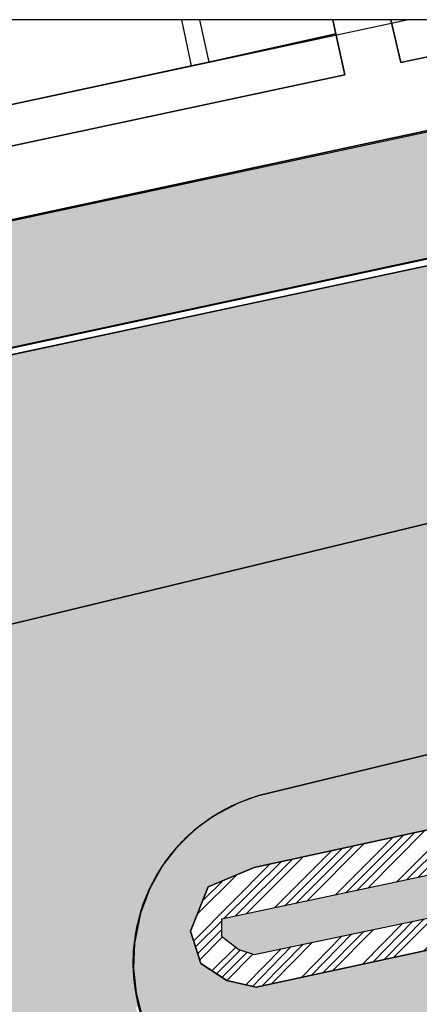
# Model space of a CAD drawing. Header units: millimetres. Extents: x 234268570 to 234468570, y 557551952 to 557751952.
# Tile 34 of 36: x 234382120 to 234393341, y 557724312 to 557751952. Entities that reach past the tile are written whole.
import ezdxf

# ---------------------------------------------------------------- set-up
doc = ezdxf.new("R2010")
doc.units = ezdxf.units.MM
doc.header["$LTSCALE"] = 500
for name, color, linetype in [('BEGROEIDTERREINDEEL', 8, 'CONTINUOUS'), ('BL$1----_ARCERING', 8, 'CONTINUOUS'), ('PERCEEL', 8, 'CONTINUOUS'), ('WATERDEEL', 8, 'CONTINUOUS'), ('WEGDEEL', 8, 'CONTINUOUS')]:
    doc.layers.add(name, color=color, linetype=linetype)
doc.layers.add('N-WE-VW-MARKERING_PARKEERVAK-G', color=7, linetype='CONTINUOUS', lineweight=35)
pattern_1 = [(45, (0, 0), (0, 431.0522938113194), [914.4000000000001, -304.8]), (135, (215.526, 215.526), (4.263256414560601e-14, 431.0522938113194), [914.4000000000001, -304.8])]
pattern_2 = [(49.99999999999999, (0, 0), (546.554006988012, -47.81725661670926), [57.15000000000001, -628.6500000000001]), (355, (0, 0), (-105.730264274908, 573.1705357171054), [45.72, -502.92175251]), (100.4514447, (45.546021, -3.9847605), (440.8237412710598, 525.3532557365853), [48.5700264, -534.2707337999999]), (46.18420000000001, (0, 152.4), (813.2371226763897, -126.1269837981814), [85.725, -942.9749999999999]), (96.63555760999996, (67.7697, 141.8895), (712.212402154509, 742.2783737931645), [72.85506942, -801.4068244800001]), (351.1841511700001, (0, 152.4), (712.2124021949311, 742.278373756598), [68.57990121, -754.37919576]), (21, (76.19999999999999, 114.3), (454.8431738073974, -306.7955945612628), [57.15000000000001, -628.6500000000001]), (326.0000000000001, (76.19999999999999, 114.3), (185.4060850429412, 552.5638983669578), [45.72, -502.92]), (71.45144499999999, (114.1035978, 88.7337003), (640.2492578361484, 245.7683066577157), [48.5700264, -534.2698128]), (37.50000000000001, (0, 0), (9.26580975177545, 253.6651166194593), [0, -496.824, 0, -510.54, 0, -504.825]), (7.499999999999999, (0, 0), (200.4589875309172, 300.5417244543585), [0, -291.0839999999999, 0, -485.394, 0, -192.405]), (327.5, (-169.926, 0), (406.7717855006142, -17.18623197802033), [0, -190.5, 0, -594.36, 0, -788.67]), (317.5, (-246.126, 0), (444.3875441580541, 76.27947309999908), [0, -247.65, 0, -394.716, 0, -560.0699999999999])]

msp = doc.modelspace()

# ---------------------------------------------------------------- hatches: boundary and pattern name
at = {"layer": 'BL$1----_ARCERING', "linetype": 'Continuous'}
h = msp.add_hatch(dxfattribs=at)
h.set_pattern_fill('AR-HBONE', color=8, scale=3)
h.set_pattern_definition(pattern_1)
h.paths.add_polyline_path([(234268574.7673723, 557708334.1202924), (234268570.1165402, 557702171.0783), (234334245.7414039, 557717489.7762728), (234335072.1165402, 557717757), (234335729.1165402, 557718017), (234335974.1165402, 557718126), (234336839.1165402, 557718565), (234338339.1165402, 557719561), (234339429.1165402, 557720524), (234340436.1165402, 557721668), (234341491.1165402, 557723294), (234342222.1165402, 557724939.5), (234342639.6165402, 557726405), (234342871.1165402, 557727981), (234342871.1165402, 557729454.2602739), (234342748.355876, 557730857.4210863), (234342673.1165402, 557731964), (234342876.1165402, 557732866), (234343303.1165402, 557733645), (234343993.1165402, 557734327), (234344654.1165402, 557734698), (234345127.1165402, 557734854), (234410462.1165402, 557748856), (234411014.1165402, 557748892), (234411852.1165402, 557748753), (234412248.1165402, 557748598), (234412690.1165402, 557748342), (234413128.1165402, 557747970.5), (234413489.1165402, 557747524), (234413736.1165402, 557747077), (234413816.1165402, 557746880), (234412412.8219852, 557751952), (234408317.6508442, 557751952), (234344226.1165402, 557738245), (234343598.1165402, 557738204), (234342902.6165402, 557738290), (234342460.1165402, 557738427), (234341810.6165402, 557738787.5), (234341562.1165402, 557738990), (234341360.1165402, 557739191.5), (234341152.1165402, 557739446), (234340958.1165402, 557739768), (234340729.1165401, 557740336.2), (234340640.1165402, 557740582), (234337891.7142602, 557751952), (234332755.9567972, 557751952), (234337494.1165402, 557732302), (234337612.6165402, 557730603.5), (234337375.1165402, 557728917), (234336663.6165402, 557727071.5), (234335738.6165402, 557725696.5), (234335076.1165402, 557724991), (234334444.1165402, 557724453), (234333639.1165402, 557723908), (234333009.1165402, 557723571), (234331931.869811, 557723146.2510903)])
h = msp.add_hatch(dxfattribs=at)
h.set_pattern_fill('AR-CONC', color=104, scale=3)
h.set_pattern_definition(pattern_2)
h.paths.add_polyline_path([(234343623.0430922, 557720648.8376503), (234344271.0225878, 557716266.6902119), (234345844.6631214, 557715315.5266587), (234351155.952255, 557716678.1057487), (234353502.1165402, 557717280), (234374753.1165402, 557722482), (234375736.1165402, 557723680), (234375945.1165402, 557725875), (234375133.1165402, 557729545), (234374591.1165402, 557730282), (234373640.1165402, 557734023), (234372889.1165402, 557735484), (234371675.1165402, 557736568), (234370141.1165402, 557736985), (234360823.1165402, 557735063), (234352189.1165402, 557732796), (234350651.1165402, 557732024), (234349293.1165402, 557730764), (234348243.1165402, 557728874)], flags=16)
h.paths.add_polyline_path([(234326981.7211699, 557701551.4147418), (234325532.9491147, 557707683.8462472), (234325298.9963053, 557709503.9634444), (234325408.3363287, 557710753.7256302), (234325733.0341573, 557711965.514424), (234326263.2240126, 557713102.5102377), (234326982.7963428, 557714130.1660268), (234327869.8873084, 557715017.2569926), (234328897.543098, 557715736.8293232), (234330034.5389117, 557716267.0191784), (234331544.1152447, 557716671.5089377), (234334561.5996918, 557717376.6364586), (234336005.3834885, 557717902.1307853), (234336487.3272556, 557718126.8648547), (234337817.9255989, 557718895.0861664), (234338253.5228997, 557719200.09468), (234339430.5062289, 557720187.7009575), (234339806.5216576, 557720563.7163862), (234340794.1279332, 557721740.6997131), (234342092.0918311, 557723988.8391306), (234342617.5861541, 557725432.6229174), (234342755.2173538, 557725946.2695472), (234343022.0178138, 557727459.3701456), (234343068.3642851, 557727989.1127369), (234343093.2784747, 557728757.3340434), (234342955.297588, 557730560.9059606), (234342847.4277805, 557731563.7751894), (234342912.4555253, 557732307.0457134), (234343211.1762573, 557733127.7741791), (234343639.1271985, 557733738.9514629), (234344308.1911733, 557734300.3627974), (234345173.9627873, 557734671.0036821), (234396117.6344163, 557745596.0749514), (234396538.1165402, 557743490), (234410667.1165402, 557746484), (234410921.1165402, 557746491.5), (234411217.1165402, 557746401), (234411467.1165402, 557746209), (234411568.1165402, 557746072), (234412620.1165402, 557742415), (234376688.1165402, 557733727), (234380288.6997171, 557719028.9154662), (234380356.4073702, 557718678.5851066), (234380640.0147807, 557717524.028073), (234326567.7874909, 557704555.5696594), (234327499.9488396, 557700498.6415536), (234327509.0758427, 557700464.5791143), (234327298.6524124, 557700765.0949168), (234327059.5833796, 557701277.7801123)])
h.paths.add_polyline_path([(234414335.1165402, 557736353), (234388831.1165402, 557730172), (234388270.1165402, 557729972), (234387546.1165402, 557729587), (234387009.1165402, 557729187), (234386507.6165402, 557728688), (234386144.1165402, 557728215), (234385776.1165402, 557727567.5), (234385510.6165402, 557726872), (234385340.1165402, 557726033), (234385312.1165402, 557725326), (234385386.1165402, 557724622), (234385481.7953281, 557724258.9893478), (234386801.7198914, 557719014.3019394), (234412226.6237051, 557725098.6803458), (234413392.7572803, 557720236.568402), (234418258.9223955, 557721402.9528952), (234428201.4515862, 557679922.6443067), (234429539.1165402, 557680241), (234429812.1165402, 557680528), (234429999.1165402, 557680876), (234430087.1165402, 557681262), (234430070.1165402, 557681657)])
h.paths.add_polyline_path([(234387415.1165402, 557727611), (234386916.1165402, 557726364), (234387203.1165402, 557725457), (234387938.1165402, 557724977), (234388764.1165402, 557724791), (234399252.1165402, 557727056), (234409932.1165402, 557729573), (234410700.1165402, 557730323), (234410843.1165402, 557731330), (234410577.1165402, 557732435), (234409593.1165402, 557733009), (234400778.1165402, 557730768), (234388703.1165402, 557728151)], flags=16)
h.paths.add_polyline_path([(234426361.0700521, 557684188.2836871), (234427240.4094128, 557680493.4810823), (234425799.8219632, 557680149.8744065), (234426310.7625204, 557678007.731643), (234421966.3022791, 557676965.9048389), (234422104.9046233, 557677016.3519666), (234422173.3450587, 557677055.8660704), (234422286.3347243, 557677150.6756572), (234422368.8543559, 557677258.2173347), (234422431.1895075, 557677391.8954986), (234422451.6435125, 557677468.2308847), (234422464.7259214, 557677597.9844286), (234422454.8509609, 557677710.8557444), (234421514.0279251, 557681639.2813383), (234421490.5935425, 557681837.4965754), (234421535.5092697, 557682092.2263227), (234421583.2743966, 557682223.4599302), (234421718.8882234, 557682417.1365465), (234421877.7176006, 557682550.4102184), (234422092.0009287, 557682650.3321753), (234422150.6019077, 557682666.0342603), (234425862.6464097, 557683556.2040973), (234426001.248754, 557683606.651225), (234426069.689189, 557683646.1653285), (234426163.4568637, 557683724.8457497), (234426265.1984866, 557683848.5165933), (234426327.5336382, 557683982.1947575), (234426347.987643, 557684058.5301423), (234426353.9551384, 557684092.3734905)])
h.paths.add_polyline_path([(234323750.0781502, 557619072.341565), (234333649.7149445, 557621467.8216858), (234338826.0230149, 557626644.1297562), (234322853.1377419, 557622779.0658209)], flags=17)
h.paths.add_polyline_path([(234321472.4951051, 557609290.6018465), (234332085.4097595, 557619903.5165008), (234319707.0025151, 557616586.7322762)], flags=17)
h.paths.add_polyline_path([(234422311.8042215, 557670883.7319542), (234431180.1165402, 557672958), (234431686.1165402, 557672854), (234432157.1165402, 557672642), (234432571.1165402, 557672333), (234432912.6399318, 557671925.9882706), (234439199.7366312, 557649531.0369318), (234424357.1165402, 557645615), (234423410.381815, 557649517.478059), (234427257.3508692, 557650450.5458872), (234423116.1563169, 557667525.2521914), (234422334.0155351, 557667338.3511941), (234422288.0123904, 557667530.8645358), (234423068.4437445, 557667717.3570468)])
h.paths.add_polyline_path([(234427965.1165402, 557658170), (234427333.1165402, 557660827), (234429334.1165402, 557661281), (234429952.1165402, 557658619)], flags=16)
h.paths.add_polyline_path([(234308782.1165402, 557593987), (234308842.1165402, 557593526), (234309119.1165402, 557592845), (234309481.1165402, 557592334), (234310009.1165402, 557591863), (234310193.1165402, 557591745), (234313148.1165402, 557590316), (234314292.1165402, 557589911), (234314924.1165402, 557589878), (234316045.1165402, 557590029), (234388024.1165402, 557608339), (234409821.6165402, 557613997.5), (234417024.1165402, 557615849), (234419679.1165402, 557616728), (234422513.1165402, 557617974), (234426234.8563885, 557620122.7475033), (234428901.1165402, 557622209), (234431641.1165402, 557624111), (234434590.1165402, 557625719), (234438119.1165402, 557627236), (234441461.1165402, 557628232), (234434878.2640572, 557631301.6345254), (234411375.7178451, 557625656.6982669), (234407553.1165402, 557641572), (234409692.311048, 557642084.0093005), (234408753.1165402, 557646008), (234405296.7490455, 557645247.1803312), (234407270.1165402, 557637117), (234407565.1165402, 557637160), (234408000.1165402, 557637066), (234408138.1165402, 557637009), (234408554.1165402, 557636587), (234408696.1165402, 557636012), (234408524.1165402, 557635445), (234408090.3805275, 557635046.1574423), (234407805.1165402, 557634945), (234408009.1165402, 557634120), (234399319.1165402, 557632015), (234406315.1165402, 557622068), (234405965.7501667, 557621816.1839776), (234405738.1165402, 557622132), (234400880.1165402, 557619037), (234394606.1165402, 557615684), (234386448.1165402, 557612280), (234380528.1165402, 557610445), (234373125.1165402, 557608852), (234361855.6165402, 557607800.5), (234351936.1165402, 557608221), (234349210.9784814, 557608525.1270081), (234348556.1165402, 557603953), (234341664.1165402, 557604438.5), (234335410.1165402, 557605315), (234329550.1165402, 557606531), (234325988.1165402, 557607469), (234324675.1068088, 557608570.7459813), (234318522.1165402, 557602408), (234310138.326861, 557606647.1962777), (234309225.1165402, 557595937), (234308981.6165402, 557594708)])
h.paths.add_polyline_path([(234326890.6112169, 557598357.0018084), (234326710.6112169, 557598188.0018084), (234326408.6112169, 557597934.0018084), (234326153.6112169, 557597719.0018084), (234325184.6112169, 557597901.0018084), (234325938.6112169, 557598536.0018084)], flags=16)
h.paths.add_polyline_path([(234313357.9197357, 557623037.6879195), (234310854.0324091, 557622433.4985875), (234310334.1165402, 557626520), (234309527.1165402, 557630950.5), (234307553.0019855, 557639681.0010858), (234308820.2585121, 557639972.382107)])
h = msp.add_hatch(dxfattribs=at)
h.set_pattern_fill('AR-HBONE', color=8, scale=3)
h.set_pattern_definition(pattern_1)
h.paths.add_polyline_path([(234330449.1961583, 557660178.7694077), (234421372.5927849, 557682147.1855081), (234421423.4305852, 557682236.0089463), (234421488.0882585, 557682360.2151811), (234421512.7126459, 557682398.4005075), (234412706.9417605, 557719118.8240118), (234388537.3479052, 557713322.8149909), (234388420.750707, 557713309.0300599), (234388333.9266182, 557713316.6261834), (234388249.7406364, 557713339.1837492), (234388170.7507052, 557713376.017359), (234388099.3569041, 557713426.0078368), (234388037.7284837, 557713487.6362572), (234387987.7380065, 557713559.0300575), (234387950.9043957, 557713638.0199908), (234387934.5104113, 557713692.5381082), (234385384.9736754, 557724233.9779991), (234385467.6498598, 557724254.2887368), (234385400.1165402, 557724549), (234385343.1165402, 557724917), (234385327.1165402, 557725065), (234385322.1165402, 557725140), (234385317.1165402, 557725214), (234385313.1165402, 557725289), (234385311.1165402, 557725363), (234385309.1165402, 557725512), (234385312.1165402, 557725661), (234385316.1165402, 557725736), (234385326.1165402, 557725884), (234385340.1165402, 557726033), (234385359.1165402, 557726181), (234385396.1165402, 557726401), (234385443.1165402, 557726620), (234385480.1165402, 557726764), (234385521.1165402, 557726908), (234385591.1165402, 557727120), (234385643.1165402, 557727260), (234385700.1165402, 557727398), (234385760.1165402, 557727534), (234385859.1165402, 557727735), (234385966.1165402, 557727931), (234386123.1165402, 557728184), (234386341.1165402, 557728486), (234386532.1165402, 557728716), (234386843.1165402, 557729037), (234387124.1165402, 557729282), (234387484.1165402, 557729547), (234387867.1165402, 557729777), (234388134.1165402, 557729911), (234388338.1165402, 557730000), (234388547.1165402, 557730080), (234388831.1165402, 557730172), (234414335.1165402, 557736353), (234412620.1165402, 557742415), (234376688.1165402, 557733727), (234379375.3048831, 557722757.752444), (234379501.2530803, 557722788.6905795), (234382031.8786102, 557712486.5919466), (234382079.8553202, 557712291.280237), (234382094.2922538, 557712171.9980878), (234382086.6962762, 557712085.1756672), (234382064.1391436, 557712000.9913023), (234382027.3062426, 557711922.0028912), (234381977.3167233, 557711850.6104589), (234381915.6894898, 557711788.9832253), (234381844.2970587, 557711738.993707), (234381765.3086452, 557711702.1608047), (234381710.8772102, 557711685.7876594), (234330865.7874336, 557699492.8397441), (234330857.0119652, 557699529.5516229), (234329822.8560991, 557699282.3509241), (234329555.0432018, 557699305.7815166), (234329409.8584164, 557699318.4835393), (234329026.6792221, 557699386.0483698), (234328885.9058051, 557699423.7684932), (234328520.2804751, 557699556.8452302), (234328388.1957483, 557699618.4373499), (234328051.2336275, 557699812.982521), (234327939.2824302, 557699891.1210417), (234327627.1286685, 557700153.049148), (234327537.1086318, 557700243.0691847), (234327275.1805256, 557700555.2229463), (234327202.1599098, 557700659.5071932), (234326998.4160129, 557701012.4019743), (234326944.6135128, 557701127.7818083), (234326807.3621085, 557701503.4346877), (234325229.1165402, 557708216), (234325162.6165402, 557708635), (234325138.1165402, 557708852), (234325107.1165402, 557709333), (234325110.1165402, 557709860), (234325173.1165402, 557710565), (234325200.1165402, 557710743), (234325229.1165402, 557710906), (234325261.1165402, 557711068), (234325308.1165402, 557711273), (234325360.1165402, 557711476), (234325409.1165402, 557711649), (234325454.1165402, 557711793), (234325501.1165402, 557711935), (234325551.1165402, 557712076), (234325593.1165402, 557712189), (234325660.1165402, 557712356), (234325719.1165402, 557712494), (234325781.1165402, 557712631), (234325845.1165402, 557712766), (234325913.1165402, 557712902), (234325970.1165402, 557713011), (234326029.1165402, 557713119), (234326090.1165402, 557713226), (234326121.1165402, 557713279), (234326185.1165402, 557713385), (234326250.1165402, 557713489), (234326317.1165402, 557713593), (234326386.1165402, 557713695), (234326456.1165402, 557713796), (234326565.1165402, 557713945), (234326640.1165402, 557714043), (234326794.1165402, 557714235), (234326914.1165402, 557714375), (234327037.1165402, 557714513), (234327185.6165402, 557714669), (234327270.7175254, 557714758.3990148), (234327339.1165402, 557714821), (234327473.1165402, 557714948), (234327752.1165402, 557715191), (234327944.1165402, 557715345), (234328116.1165402, 557715474), (234328344.1165402, 557715633), (234328550.1165402, 557715766), (234328815.1165402, 557715923), (234329141.1165402, 557716097), (234329307.1165402, 557716178), (234329476.1165402, 557716254), (234329760.1165402, 557716372), (234329933.1165402, 557716437), (234330108.1165402, 557716497), (234330284.1165402, 557716553), (234330461.1165402, 557716605), (234330686.1165402, 557716664), (234330817.1165402, 557716694), (234330892.1165405, 557716710.0000001), (234330958.1165402, 557716724), (234311169.1165401, 557711972), (234311339.1165402, 557711984), (234311541.1686037, 557711993.6215268), (234311805.6165402, 557711997), (234312188.1165402, 557711987), (234312443.1165402, 557711970), (234312865.1165402, 557711923), (234313284.1165402, 557711852), (234313698.1165402, 557711758), (234313944.1165402, 557711691), (234314107.1165402, 557711642), (234314349.1165402, 557711562), (234314588.1165402, 557711473), (234314824.1165402, 557711377), (234315058.1165399, 557711273), (234315286.1165402, 557711161), (234315511.1165402, 557711042), (234315733.1165402, 557710915), (234315878.1165402, 557710826), (234316021.1165402, 557710735), (234316092.1165402, 557710688), (234316266.6165402, 557710566.5), (234316552.9358234, 557710366.0170795), (234316903.0735824, 557710092.5), (234317006.0688532, 557710006.0767062), (234317456.6139552, 557709592), (234317817.8875488, 557709211), (234318125.9036309, 557708843.9207276), (234318444.0901867, 557708413.7210025), (234319295.9212371, 557705986.2388653), (234319703.5459663, 557704004.1120595), (234319817.6243711, 557703911.9689571), (234319908.7323794, 557703799.5225157), (234319937.3090724, 557703750.0262315), (234319962.0713995, 557703696.9232497), (234319981.6190093, 557703643.2166333), (234320007.1420867, 557703526.990178)])
h.paths.add_polyline_path([(234337994.1573696, 557668177.7365767), (234413045.3888607, 557686292.7373011), (234413514.4746549, 557686418.4284608), (234413735.2803691, 557686545.9106994), (234413924.1753418, 557686734.805672), (234414051.6575799, 557686955.6113855), (234414120.7979389, 557687213.646718), (234414120.7979389, 557687468.6111937), (234412235.8320513, 557695353.7644571), (234412158.2210856, 557695566.9988331), (234411988.9539181, 557695808.7374009), (234411815.1236618, 557695954.5983047), (234411547.6647111, 557696079.3164617), (234411263.4019133, 557696120.5700605), (234411089.7537356, 557696105.3778136), (234411030.2075167, 557696093.0001986), (234335630.6119338, 557677958.7766767), (234335582.9006732, 557677945.9924829), (234335148.7864366, 557677787.9878225), (234334607.3296416, 557677475.3775961), (234334253.4364741, 557677178.4259697), (234333851.5525138, 557676699.4793162), (234333620.5651538, 557676299.3974727), (234333406.7271646, 557675711.8824261), (234333326.5060965, 557675256.9261409), (234333326.5060965, 557674631.7056867), (234333405.8408504, 557674181.7759391), (234334319.8923595, 557670394.6915957), (234334357.1172225, 557670255.7665154), (234334488.1562866, 557669895.7396457), (234334823.0011114, 557669315.7713966), (234335069.2739948, 557669022.2748032), (234335170.9742147, 557668920.5745833), (234335464.4708062, 557668674.3017017), (234336044.4390575, 557668339.4568757), (234336404.4659238, 557668208.4178128), (234337063.9814877, 557668092.1274247), (234337447.1140736, 557668092.1274247)], flags=16)
h.paths.add_polyline_path([(234334136.3452053, 557683757.2415477), (234409187.5766965, 557701872.2422721), (234409656.6624906, 557701997.9334319), (234409877.4682048, 557702125.4156704), (234410066.3631775, 557702314.3106431), (234410193.8454156, 557702535.1163565), (234410262.9857746, 557702793.151689), (234410262.9857746, 557703048.1161647), (234408378.0198871, 557710933.2694281), (234408300.4089213, 557711146.5038041), (234408131.1417539, 557711388.2423719), (234407957.3114976, 557711534.1032758), (234407689.8525468, 557711658.8214327), (234407405.589749, 557711700.0750315), (234407231.9415713, 557711684.8827846), (234407172.3953525, 557711672.5051696), (234331772.7997696, 557693538.2816477), (234331725.0885089, 557693525.4974539), (234331290.9742724, 557693367.4927936), (234330749.5174774, 557693054.8825672), (234330395.6243098, 557692757.9309407), (234329993.7403496, 557692278.9842873), (234329762.7529895, 557691878.9024438), (234329548.9150003, 557691291.3873972), (234329468.6939322, 557690836.4311119), (234329468.6939322, 557690211.2106577), (234329548.0286861, 557689761.2809101), (234330462.0801952, 557685974.1965667), (234330499.3050583, 557685835.2714864), (234330630.3441224, 557685475.2446167), (234330965.1889471, 557684895.2763677), (234331211.4618305, 557684601.7797742), (234331313.1620504, 557684500.0795543), (234331606.6586419, 557684253.8066727), (234332186.6268932, 557683918.9618467), (234332546.6537595, 557683787.9227839), (234333206.1693234, 557683671.6323957), (234333589.3019093, 557683671.6323957)], flags=16)
h = msp.add_hatch(dxfattribs=at)
h.set_pattern_fill('ANSI34', color=104, scale=50)
h.set_pattern_definition([(45, (0, 0), (-673.5192090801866, 673.5192090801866), []), (45, (224.5065, 0), (-673.5192090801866, 673.5192090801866), []), (45, (449.013, 0), (-673.5192090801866, 673.5192090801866), []), (45, (673.52, 0), (-673.5192090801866, 673.5192090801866), [])])
h.paths.add_polyline_path([(234292279.1165402, 557669797), (234292317.1165402, 557669841), (234292353.1165402, 557669885), (234292371.1165402, 557669908), (234292405.1165402, 557669954), (234292445.1165402, 557670011.5), (234292454.1165402, 557670025), (234292499.1165402, 557670097), (234292514.1165402, 557670122), (234292542.1165402, 557670172), (234292555.1165402, 557670198), (234292569.1165402, 557670223), (234292581.1165402, 557670249), (234292594.1165402, 557670275), (234292606.1165402, 557670301), (234292636.1435672, 557670371.972973), (234292639.1165402, 557670380), (234292660.1165402, 557670433), (234292670.1165402, 557670460), (234292679.1165402, 557670487), (234292688.1165402, 557670515), (234292710.5165402, 557670590.6), (234292712.1165402, 557670597), (234292720.1165402, 557670625), (234292727.1165402, 557670653), (234292733.1165402, 557670680), (234292739.1165402, 557670708), (234292745.1165402, 557670737), (234292760.1165402, 557670821), (234292768.1165402, 557670879), (234292774.1165402, 557670935), (234292776.1165402, 557670964), (234292780.1165402, 557671021), (234292781.1165402, 557671049), (234292783.1165402, 557671107), (234292783.1165402, 557671135), (234292781.1165402, 557671193), (234292780.1165402, 557671221), (234292776.1165402, 557671279), (234292774.1165402, 557671307), (234292771.1165402, 557671336), (234292768.1165402, 557671364), (234292764.1165402, 557671393), (234292760.1165402, 557671421), (234292628.1165402, 557671991), (234288437.1165402, 557670972), (234282172.5796991, 557696718.8765624), (234280118.1165402, 557696219), (234286391.1165402, 557670489), (234282205.1165402, 557669448), (234282311.1165402, 557669028), (234282319.1165402, 557668997), (234282328.1165402, 557668966), (234282346.1165402, 557668904), (234282369.7832068, 557668833), (234282377.1165402, 557668813), (234282389.1165402, 557668783), (234282413.1165402, 557668723), (234282445.3924022, 557668651), (234282453.1165402, 557668635), (234282467.1165402, 557668607), (234282482.1165402, 557668578), (234282497.1165402, 557668550), (234282513.1165402, 557668521), (234282555.1906142, 557668450), (234282562.1165402, 557668439), (234282580.1165402, 557668411), (234282629.2703863, 557668340), (234282673.1165402, 557668280), (234282713.1165402, 557668230), (234282734.1165402, 557668206), (234282755.1165402, 557668181), (234282800.0332068, 557668132), (234282843.6165402, 557668086.5217391), (234282889.1165402, 557668043), (234282937.1165402, 557667999), (234282961.1165402, 557667978), (234282986.1165402, 557667958), (234283036.1165402, 557667918), (234283062.1165402, 557667898), (234283088.1165402, 557667879), (234283146.0256311, 557667838.9090909), (234283168.1165402, 557667825), (234283195.1165402, 557667807), (234283222.1165402, 557667790), (234283250.1165402, 557667774), (234283306.1165402, 557667742), (234283334.1165402, 557667727), (234283363.1165402, 557667712), (234283421.1165402, 557667684), (234283450.1165402, 557667671), (234283480.1165402, 557667658), (234283509.1165402, 557667646), (234283539.1165402, 557667634), (234283569.1165402, 557667623), (234283635.6165402, 557667599.4032258), (234283661.1165402, 557667592), (234283691.1165402, 557667582), (234283722.1165402, 557667573), (234283753.1165402, 557667565), (234283826.4498735, 557667546.6666666), (234283847.1165402, 557667542), (234283879.1165402, 557667536), (234283910.1165402, 557667530), (234283942.1165402, 557667524), (234283974.1165402, 557667520), (234284006.1165402, 557667515), (234284038.1165402, 557667511), (234284070.1165402, 557667508), (234284134.1165402, 557667502), (234284166.1165402, 557667501), (234284198.1165402, 557667499), (234284230.1165402, 557667498), (234284295.1165402, 557667498), (234284359.1165402, 557667500), (234284423.1165402, 557667504), (234284487.1165402, 557667510), (234284551.1165402, 557667518), (234284615.1165402, 557667528), (234284684.1165402, 557667541.3548387), (234284748.1165402, 557667555.8064516), (234284772.1165402, 557667562), (234291374.1165402, 557669216), (234291401.1165402, 557669225), (234291429.1165402, 557669234), (234291456.1165402, 557669243), (234291483.1165402, 557669253), (234291552.9915402, 557669279.875), (234291563.1165402, 557669284), (234291589.1165402, 557669296), (234291641.1165402, 557669319), (234291693.1165402, 557669345), (234291743.1165402, 557669371), (234291768.1165402, 557669385), (234291793.1165402, 557669400), (234291818.1165402, 557669414), (234291842.1165402, 557669429), (234291897.5852902, 557669464.5), (234291914.1165402, 557669476), (234291970.5871284, 557669516), (234291984.1165402, 557669526), (234292007.1165402, 557669544), (234292030.1165402, 557669561), (234292052.1165402, 557669579), (234292074.1165402, 557669598), (234292096.1165402, 557669616), (234292158.1165402, 557669672.0952381), (234292160.1165402, 557669674), (234292180.1165402, 557669694), (234292201.1165402, 557669714), (234292221.1165402, 557669734), (234292241.1165402, 557669755)])
h.paths.add_polyline_path([(234333230.0945307, 557706155.4284766), (234333470.1008887, 557705170.211812), (234333500.0663806, 557705224.7872422), (234333545.3950978, 557705289.5233593), (234333567.4847735, 557705315.8488097), (234333623.3661542, 557705371.7301903), (234333649.6916053, 557705393.8198665), (234333714.427721, 557705439.1485827), (234333744.1890623, 557705456.3313011), (234333815.8129387, 557705489.7300632), (234334048.6636697, 557705552.1222285), (234379120.6198781, 557716360.6391752), (234379272.1962357, 557716378.5595855), (234379385.0675513, 557716368.6846249), (234379494.5093282, 557716339.3597893), (234379611.9633296, 557716282.68802), (234379676.699446, 557716237.3593032), (234379780.9959537, 557716133.0627955), (234379876.9061506, 557715966.9414614), (234379939.2983156, 557715734.0907317), (234380837.0534115, 557711990.4153906), (234380864.2172495, 557711915.7833593), (234380885.4940749, 557711878.9308167), (234380936.5453899, 557711818.0902286), (234380994.4524478, 557711773.6565801), (234381066.4329976, 557711740.0914985), (234381177.4039598, 557711722.0334295), (234381238.1808217, 557711727.3507159), (234381467.4615568, 557711781.667898), (234381675.9171237, 557711831.6567539), (234381750.5321438, 557711858.8144002), (234381787.4004375, 557711880.1003195), (234381848.2271582, 557711931.1399984), (234381893.1681735, 557711989.8734324), (234381925.9262791, 557712060.1234165), (234381944.191994, 557712163.7134331), (234381934.1857921, 557712255.4977193), (234381885.9488172, 557712450.4924493), (234380640.0147797, 557717524.0280727)])
h.paths.add_polyline_path([(234397892.5810506, 557671192.886631), (234397909.4872735, 557671122.3869925), (234397958.1087804, 557671134.0467123), (234398098.0254183, 557670550.5886295), (234427203.2396526, 557677492.7190192), (234426728.1165402, 557679572), (234427445.5638495, 557679742.7478656), (234428201.4515862, 557679922.6443067), (234418591.4177323, 557720015.7797815), (234418439.9089535, 557720647.875577), (234418258.7976913, 557721403.4731622), (234413392.7572803, 557720236.568402), (234412559.4382271, 557723711.0335988), (234412407.8408625, 557724343.1081507), (234412226.6237051, 557725098.6803458), (234386801.7200139, 557719014.3014331), (234388080.3481974, 557713727.6290067), (234388107.6636679, 557713652.5803685), (234388166.6540124, 557713568.3334255), (234388281.4760434, 557713487.9341738), (234388420.7507071, 557713459.0300599), (234388577.0709852, 557713486.5935426), (234390324.3653522, 557713905.6048828), (234390399.0123573, 557713932.7741708), (234390524.0465009, 557714037.6902745), (234390583.10753, 557714164.34706), (234390597.4976174, 557714245.9573013), (234389632.407283, 557718368.8736196), (234389642.2822154, 557718481.7446133), (234389671.6069678, 557718591.1860793), (234389728.2818031, 557718708.6450093), (234389773.6033204, 557718773.3708439), (234389898.6293219, 557718898.3968455), (234390130.8433161, 557719000.9547198), (234411019.7755495, 557724010.2420247), (234411171.3519073, 557724028.1624348), (234411393.6650005, 557723988.9626384), (234411511.1190009, 557723932.2908695), (234411658.0619496, 557723808.9910954), (234411763.1136662, 557723658.9616957), (234411803.431497, 557723529.7387928), (234412736.209083, 557719640.0182403), (234412835.7010623, 557719467.6930774), (234413076.5596313, 557719380.0277276), (234413196.7987316, 557719390.5472858), (234417199.4745801, 557720331.983727), (234417421.7876735, 557720292.7839304), (234417543.320674, 557720236.1121615), (234417672.8426691, 557720127.4303032), (234417779.9588624, 557719974.4525253), (234417831.5541698, 557719833.5600847), (234426343.1496418, 557684339.8600448), (234426361.0700521, 557684188.2836871), (234427240.4094128, 557680493.4810823), (234425800.2403783, 557680148.1201812), (234426310.7625204, 557678007.731643)])
h.paths.add_polyline_path([(234343623.0430922, 557720648.8376503), (234344271.0225878, 557716266.6902119), (234345844.6631214, 557715315.5266587), (234351155.952255, 557716678.1057487), (234353502.1165402, 557717280), (234374753.1165402, 557722482), (234375736.1165402, 557723680), (234375945.1165402, 557725875), (234375133.1165402, 557729545), (234374591.1165402, 557730282), (234373640.1165402, 557734023), (234372889.1165402, 557735484), (234371675.1165402, 557736568), (234370141.1165402, 557736985), (234360823.1165402, 557735063), (234352189.1165402, 557732796), (234350651.1165402, 557732024), (234349293.1165402, 557730764), (234348243.1165402, 557728874)])
h.paths.add_polyline_path([(234373874.1165402, 557727672), (234375045.1165402, 557727897), (234374838.1165402, 557728995), (234373820.1165402, 557728815), (234372563.1165402, 557729390), (234371506.1165402, 557733569), (234370403.1165402, 557734383), (234369016.1165402, 557734396), (234352633.1165402, 557730205), (234350706.1165402, 557728068), (234346380.1468782, 557720435.0232259), (234347014.636446, 557718176.4572258), (234372514.1165402, 557724232), (234373586.1165402, 557727375)], flags=16)
h.paths.add_polyline_path([(234387415.1165402, 557727611), (234386916.1165402, 557726364), (234387203.1165402, 557725457), (234387938.1165402, 557724977), (234388764.1165402, 557724791), (234399252.1165402, 557727056), (234409932.1165402, 557729573), (234410700.1165402, 557730323), (234410843.1165402, 557731330), (234410577.1165402, 557732435), (234409593.1165402, 557733009), (234400778.1165402, 557730768), (234388703.1165402, 557728151)])
h.paths.add_polyline_path([(234408903.1165402, 557730870), (234409424.1165402, 557731054), (234409170.1165402, 557731616), (234408553.1165402, 557731442), (234406853.1165402, 557730918), (234396751.1165402, 557728604), (234387785.1165402, 557726703), (234387785.1165402, 557726226), (234388272.1165402, 557725855), (234388702.1165402, 557725712), (234395635.1165402, 557727162), (234409202.1165402, 557730322)], flags=16)
h = msp.add_hatch(dxfattribs=at)
h.set_pattern_fill('AR-CONC', color=104, scale=3)
h.set_pattern_definition(pattern_2)
h.paths.add_polyline_path([(234408903.1165402, 557730870), (234409424.1165402, 557731054), (234409170.1165402, 557731616), (234408553.1165402, 557731442), (234406853.1165402, 557730918), (234396751.1165402, 557728604), (234387785.1165402, 557726703), (234387785.1165402, 557726226), (234388272.1165402, 557725855), (234388702.1165402, 557725712), (234395635.1165402, 557727162), (234409202.1165402, 557730322)])
h.paths.add_polyline_path([(234412626.4261359, 557689789.3017896), (234413261.4261359, 557689036.3017896), (234413079.4261359, 557688068.3017896), (234413013.4261359, 557688146.3017896), (234412701.4261359, 557688515.3017896), (234412444.4261359, 557688821.3017896)], flags=16)
h.paths.add_polyline_path([(234411330.697058, 557695132.0407506), (234411965.697058, 557694379.0407506), (234411783.697058, 557693411.0407506), (234411717.697058, 557693489.0407506), (234411405.697058, 557693858.0407506), (234411148.697058, 557694164.0407506)], flags=16)
edge = h.paths.add_edge_path()
edge.add_line((234412588.4411141, 557686697.3343314), (234410489.6915457, 557695449.205574))
edge.add_arc((234410830.042094, 557695530.8236129), 349.9999999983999, 103.48521249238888, 193.4852125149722, ccw=False)
edge.add_line((234410748.4240553, 557695871.1741612), (234411065.1866761, 557695947.1356779))
edge.add_arc((234411263.4019132, 557695120.5700606), 849.9999999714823, 13.485212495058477, 103.48521249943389, ccw=False)
edge.add_line((234412089.9675306, 557695318.7852976), (234413955.5227025, 557687539.3441929))
edge.add_arc((234413128.9570852, 557687341.1289558), 849.9999999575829, -76.51478751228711, 13.485212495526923, ccw=False)
edge.add_line((234413327.1723221, 557686514.5633385), (234413010.4097012, 557686438.6018219))
edge.add_arc((234412928.7916624, 557686778.9523703), 350.0000000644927, 193.4852125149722, 283.4852124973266, ccw=False)
h.paths.add_polyline_path([(234408761.9258516, 557705376.1443385), (234409396.9258516, 557704623.1443385), (234409214.9258516, 557703655.1443385), (234409148.9258516, 557703733.1443385), (234408836.9258516, 557704102.1443385), (234408579.9258516, 557704408.1443385)], flags=16)
h.paths.add_polyline_path([(234407536.2383908, 557710452.773482), (234408171.2383908, 557709699.773482), (234407989.2383908, 557708731.773482), (234407923.2383908, 557708809.773482), (234407611.2383908, 557709178.773482), (234407354.2383908, 557709484.773482)], flags=16)
edge = h.paths.add_edge_path()
edge.add_line((234408730.6289499, 557702276.8393024), (234406631.8793815, 557711028.7105451))
edge.add_arc((234406972.2299298, 557711110.328584), 349.9999999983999, 103.48521249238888, 193.4852125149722, ccw=False)
edge.add_line((234406890.611891, 557711450.6791322), (234407207.3745119, 557711526.640649))
edge.add_arc((234407405.589749, 557710700.0750316), 849.9999999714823, 13.485212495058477, 103.48521249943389, ccw=False)
edge.add_line((234408232.1553663, 557710898.2902687), (234410097.7105383, 557703118.8491639))
edge.add_arc((234409271.1449209, 557702920.6339269), 849.9999999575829, -76.51478751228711, 13.485212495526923, ccw=False)
edge.add_line((234409469.3601578, 557702094.0683095), (234409152.597537, 557702018.1067929))
edge.add_arc((234409070.9794982, 557702358.4573413), 350.0000000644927, 193.4852125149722, 283.4852124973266, ccw=False)
h.paths.add_polyline_path([(234334925.9180329, 557675743.382104), (234335560.9180329, 557674990.382104), (234335378.9180329, 557674022.382104), (234335312.9180329, 557674100.382104), (234335000.9180329, 557674469.382104), (234334743.9180329, 557674775.382104)], flags=16)
h.paths.add_polyline_path([(234335973.1423118, 557671439.013952), (234336608.1423118, 557670686.013952), (234336426.1423118, 557669718.013952), (234336360.1423118, 557669796.013952), (234336048.1423118, 557670165.013952), (234335791.1423118, 557670471.013952)], flags=16)
h.paths.add_polyline_path([(234330879.6634955, 557691598.9930983), (234331514.6634955, 557690845.9930983), (234331332.6634955, 557689877.9930983), (234331266.6634955, 557689955.9930983), (234330954.6634955, 557690324.9930983), (234330697.6634955, 557690630.9930983)], flags=16)
h.paths.add_polyline_path([(234332015.6003495, 557687154.5081141), (234332650.6003495, 557686401.5081141), (234332468.6003495, 557685433.5081141), (234332402.6003495, 557685511.5081141), (234332090.6003495, 557685880.5081141), (234331833.6003495, 557686186.5081141)], flags=16)
h.paths.add_polyline_path([(234310589.1165402, 557709376), (234309836.1165402, 557708741), (234308868.1165402, 557708923), (234308946.1165402, 557708989), (234309315.1165402, 557709301), (234309621.1165402, 557709558)], flags=16)
h.paths.add_polyline_path([(234300573.1165402, 557707032), (234300393.1165402, 557706863), (234300091.1165402, 557706609), (234299836.1165402, 557706394), (234298867.1165402, 557706576), (234299621.1165402, 557707211)], flags=16)
h.paths.add_polyline_path([(234292931.6940185, 557702357.327281), (234313899.0308212, 557707334.7657813), (234314549.4204955, 557704595.0153345), (234318924.9151841, 557705585.853116), (234318989.292595, 557705603.1029912), (234319093.1523289, 557705675.8263599), (234319150.4841107, 557705775.1279188), (234319164.1957722, 557705852.8906156), (234319158.3869815, 557705919.2853972), (234318313.2995116, 557708382.6692866), (234318310.3742558, 557708381.9747858), (234317497.6678229, 557709350.5205969), (234316299.7604084, 557710355.6842666), (234315204.8039937, 557710987.8576474), (234313735.3530124, 557711522.6940653), (234312490.2145203, 557711742.2455761), (234311186.536156, 557711763.2132505), (234298209.2075694, 557708653.7764105), (234296731.7605921, 557707964.8315705), (234295781.411575, 557707299.3900248), (234294701.0538273, 557706234.2568948), (234293905.7058115, 557705098.3822114), (234293901.3509946, 557705090.8394473), (234293315.3286733, 557703834.1105237), (234292951.9467516, 557702477.9507294)])
edge = h.paths.add_edge_path()
edge.add_arc((234337863.2121646, 557668589.647035), 282.2231743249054, 279.4541394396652, 373.4325552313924)
edge.add_line((234338137.714854, 557668655.2076459), (234335997.3841122, 557677616.7859429))
edge.add_arc((234335711.7655149, 557677509.9405849), 304.9490346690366, 20.51002084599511, 102.9697063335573)
edge.add_arc((234336443.2811724, 557674936.0617037), 2980.411029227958, 105.5693757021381, 192.2554440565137)
edge.add_line((234333530.7909039, 557674303.4082922), (234334465.8725806, 557670429.1920773))
edge.add_arc((234337280.4404943, 557671146.9527867), 2904.646790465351, 194.3064290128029, 282.5090615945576)
edge = h.paths.add_edge_path()
edge.add_arc((234331853.9533506, 557693089.4455559), 304.9490346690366, 20.51002084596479, 102.9697063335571)
edge.add_arc((234332585.4690081, 557690515.5666747), 2980.411029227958, 105.5693757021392, 192.2554440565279)
edge.add_line((234329672.9787396, 557689882.9132632), (234330608.0604163, 557686008.6970483))
edge.add_arc((234333422.62833, 557686726.4577577), 2904.646790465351, 194.3064290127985, 282.5090615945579)
edge.add_arc((234334005.4000004, 557684169.152006), 282.2231743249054, 279.4541394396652, 373.4325552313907)
edge.add_line((234334279.9026898, 557684234.7126169), (234332139.571948, 557693196.2909139))

# ---------------------------------------------------------------- linework, layer by layer
at = {"layer": 'BEGROEIDTERREINDEEL', "linetype": 'Continuous', "flags": 128}
for points in [[(234387428.1165402, 557750761), (234390998.1165402, 557751554), (234390909.7008491, 557751952), (234387172.4447832, 557751952), (234387428.1165402, 557750761)], [(234392545.0649212, 557751952), (234392818.1165402, 557750753), (234397000.1165402, 557751631), (234398529.1937462, 557751952), (234392545.0649212, 557751952)], [(234372403.1165402, 557746382), (234391253.1165402, 557750408), (234390998.1165402, 557751554), (234387428.1165402, 557750761), (234386949.1165402, 557750658), (234382201.1165402, 557749641), (234367808.1165402, 557746558)], [(234410667.1165402, 557746484), (234404529.1165402, 557745179), (234396538.1165402, 557743490), (234396079.1165402, 557745789), (234365972.1165402, 557739332)], [(234376688.1165402, 557733727), (234392369.1165402, 557737523), (234405223.1165402, 557740639), (234412620.1165402, 557742415)], [(234388703.1165402, 557728151), (234400778.1165402, 557730768), (234409593.1165402, 557733009), (234410577.1165402, 557732435), (234410838.1165402, 557731345), (234410843.1165402, 557731330), (234410700.1165402, 557730323), (234409932.1165402, 557729573), (234399252.1165402, 557727056), (234388764.1165402, 557724791), (234387938.1165402, 557724977), (234387203.1165402, 557725457), (234386916.1165402, 557726364), (234387415.1165402, 557727611), (234388703.1165402, 557728151)]]:
    msp.add_lwpolyline(points, dxfattribs=at)
at = {"layer": 'BL$1----_ARCERING', "linetype": 'Continuous'}
msp.add_lwpolyline([(234345127.1165402, 557734854), (234410462.1165402, 557748856), (234411014.1165402, 557748892), (234411852.1165402, 557748753), (234412248.1165402, 557748598), (234412690.1165402, 557748342), (234413128.1165402, 557747970.5), (234413489.1165402, 557747524), (234413736.1165402, 557747077), (234413816.1165402, 557746880), (234412412.8219852, 557751952), (234408317.6508442, 557751952), (234344226.1165402, 557738245)], dxfattribs=at)
at = {"layer": 'BL$1----_ARCERING', "linetype": 'Continuous', "elevation": 9698.89728242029}
for points in [[(234412620.1165402, 557742415), (234376688.1165402, 557733727)], [(234385467.6498598, 557724254.2887368), (234385400.1165402, 557724549), (234385343.1165402, 557724917), (234385327.1165402, 557725065), (234385322.1165402, 557725140), (234385317.1165402, 557725214), (234385313.1165402, 557725289), (234385311.1165402, 557725363), (234385309.1165402, 557725512), (234385312.1165402, 557725661), (234385316.1165402, 557725736), (234385326.1165402, 557725884), (234385340.1165402, 557726033), (234385359.1165402, 557726181), (234385396.1165402, 557726401), (234385443.1165402, 557726620), (234385480.1165402, 557726764), (234385521.1165402, 557726908), (234385591.1165402, 557727120), (234385643.1165402, 557727260), (234385700.1165402, 557727398), (234385760.1165402, 557727534), (234385859.1165402, 557727735), (234385966.1165402, 557727931), (234386123.1165402, 557728184), (234386341.1165402, 557728486), (234386532.1165402, 557728716), (234386843.1165402, 557729037), (234387124.1165402, 557729282), (234387484.1165402, 557729547), (234387867.1165402, 557729777), (234388134.1165402, 557729911), (234388338.1165402, 557730000), (234388547.1165402, 557730080), (234388831.1165402, 557730172), (234414335.1165402, 557736353)]]:
    msp.add_lwpolyline(points, dxfattribs=at)
at = {"layer": 'BL$1----_ARCERING', "linetype": 'Continuous'}
for points in [[(234414335.1165402, 557736353), (234388831.1165402, 557730172), (234388270.1165402, 557729972), (234387546.1165402, 557729587), (234387009.1165402, 557729187), (234386507.6165402, 557728688), (234386144.1165402, 557728215), (234385776.1165402, 557727567.5), (234385510.6165402, 557726872), (234385340.1165402, 557726033), (234385312.1165402, 557725326), (234385386.1165402, 557724622), (234385481.7953281, 557724258.9893478), (234386801.7198914, 557719014.3019394), (234412226.6237051, 557725098.6803458), (234413392.7572803, 557720236.568402), (234418258.9223955, 557721402.9528952), (234428201.4515862, 557679922.6443067), (234429539.1165402, 557680241), (234429812.1165402, 557680528), (234429999.1165402, 557680876), (234430087.1165402, 557681262), (234430070.1165402, 557681657)], [(234387415.1165402, 557727611), (234386916.1165402, 557726364), (234387203.1165402, 557725457), (234387938.1165402, 557724977), (234388764.1165402, 557724791), (234388764.1165402, 557724791), (234399252.1165402, 557727056), (234409932.1165402, 557729573), (234410700.1165402, 557730323), (234410843.1165402, 557731330), (234410577.1165402, 557732435), (234409593.1165402, 557733009), (234400778.1165402, 557730768), (234388703.1165402, 557728151)]]:
    msp.add_lwpolyline(points, close=True, dxfattribs=at)
msp.add_polyline3d([(234345173.9627873, 557734671.0036821, 0), (234396117.6344163, 557745596.0749514, 0), (234396538.1165402, 557743490, 0), (234410667.1165402, 557746484, 0), (234410921.1165402, 557746491.5, 0), (234411217.1165402, 557746401, 0), (234411467.1165402, 557746209, 0), (234411568.1165402, 557746072, 0), (234412620.1165402, 557742415, 0), (234376688.1165402, 557733727, 0)], dxfattribs=at)
at = {"layer": 'N-WE-VW-MARKERING_PARKEERVAK-G', "linetype": 'Continuous'}
msp.add_line((234396117.6344163, 557745596.0749514), (234345173.9627873, 557734671.0036821), dxfattribs=at)
at = {"layer": 'PERCEEL', "linetype": 'Continuous', "flags": 128}
msp.add_lwpolyline([(234342477.5026102, 557751952), (234344780.1165402, 557741625), (234376953.1165402, 557748517), (234392987.3299721, 557751952), (234342477.5026102, 557751952)], dxfattribs=at)
at = {"layer": 'WATERDEEL', "linetype": 'Continuous', "flags": 128}
msp.add_lwpolyline([(234408903.1165402, 557730870), (234409424.1165402, 557731054), (234409170.1165402, 557731616), (234408553.1165402, 557731442), (234406853.1165402, 557730918), (234396751.1165402, 557728604), (234387785.1165402, 557726703), (234387785.1165402, 557726226), (234388272.1165402, 557725855), (234388702.1165402, 557725712), (234395635.1165402, 557727162), (234409202.1165402, 557730322), (234408903.1165402, 557730870)], dxfattribs=at)
at = {"layer": 'WEGDEEL', "linetype": 'Continuous', "flags": 128}
for points in [[(234344226.1165402, 557738245), (234391691.1165402, 557748437), (234393268.1165402, 557748776), (234395549.1165402, 557749265), (234397218.1165402, 557749624), (234397369.1165402, 557749656), (234397000.1165402, 557751631), (234392818.1165402, 557750753), (234392545.0649212, 557751952), (234390909.7008491, 557751952), (234390998.1165402, 557751554), (234391253.1165402, 557750408), (234372403.1165402, 557746382)], [(234412412.8219852, 557751952), (234408317.6508442, 557751952), (234407002.1165402, 557751673), (234397369.1165402, 557749656), (234397218.1165402, 557749624), (234395549.1165402, 557749265), (234393268.1165402, 557748776), (234391691.1165402, 557748437), (234344226.1165402, 557738245)], [(234367808.1165402, 557746558), (234382201.1165402, 557749641), (234386949.1165402, 557750658), (234386671.6718092, 557751952), (234370270.8460321, 557751952), (234366813.1165402, 557751212), (234367808.1165402, 557746558)], [(234365972.1165402, 557739332), (234396079.1165402, 557745789), (234402570.1165402, 557747182), (234410462.1165402, 557748856)], [(234412620.1165402, 557742415), (234405223.1165402, 557740639), (234392369.1165402, 557737523), (234376688.1165402, 557733727)], [(234387996.1165402, 557713962), (234385431.1165402, 557724403), (234385431.1165402, 557724403), (234385415.1165402, 557724476), (234385400.1165402, 557724549), (234385386.1165402, 557724622), (234385374.1165402, 557724696), (234385362.1165402, 557724769), (234385352.1165402, 557724843), (234385343.1165402, 557724917), (234385334.1165402, 557724991), (234385327.1165402, 557725065), (234385322.1165402, 557725140), (234385317.1165402, 557725214), (234385313.1165402, 557725289), (234385311.1165402, 557725363), (234385310.1165402, 557725438), (234385309.1165402, 557725512), (234385310.1165402, 557725587), (234385312.1165402, 557725661), (234385316.1165402, 557725736), (234385320.1165402, 557725810), (234385326.1165402, 557725884), (234385332.1165402, 557725959), (234385340.1165402, 557726033), (234385349.1165402, 557726107), (234385359.1165402, 557726181), (234385370.1165402, 557726254), (234385383.1165402, 557726328), (234385396.1165402, 557726401), (234385411.1165402, 557726474), (234385426.1165402, 557726547), (234385443.1165402, 557726620), (234385461.1165402, 557726692), (234385480.1165402, 557726764), (234385500.1165402, 557726836), (234385521.1165402, 557726908), (234385543.1165402, 557726979), (234385567.1165402, 557727050), (234385591.1165402, 557727120), (234385617.1165402, 557727190), (234385643.1165402, 557727260), (234385671.1165402, 557727329), (234385700.1165402, 557727398), (234385729.1165402, 557727466), (234385760.1165402, 557727534), (234385792.1165402, 557727601), (234385825.1165402, 557727668), (234385859.1165402, 557727735), (234385893.1165402, 557727801), (234385929.1165402, 557727866), (234385966.1165402, 557727931), (234386004.1165402, 557727995), (234386043.1165402, 557728059), (234386083.1165402, 557728122), (234386123.1165402, 557728184), (234386165.1165402, 557728246), (234386208.1165402, 557728307), (234386251.1165402, 557728367), (234386296.1165402, 557728427), (234386341.1165402, 557728486), (234386387.1165402, 557728545), (234386435.1165402, 557728603), (234386483.1165402, 557728660), (234386532.1165402, 557728716), (234386581.1165402, 557728771), (234386632.1165402, 557728826), (234386684.1165402, 557728880), (234386736.1165402, 557728933), (234386789.1165402, 557728985), (234386843.1165402, 557729037), (234386897.1165402, 557729088), (234386953.1165402, 557729138), (234387009.1165402, 557729187), (234387066.1165402, 557729235), (234387124.1165402, 557729282), (234387182.1165402, 557729328), (234387241.1165402, 557729374), (234387301.1165402, 557729418), (234387361.1165402, 557729462), (234387422.1165402, 557729505), (234387484.1165402, 557729547), (234387546.1165402, 557729587), (234387609.1165402, 557729627), (234387673.1165402, 557729666), (234387737.1165402, 557729704), (234387802.1165402, 557729741), (234387867.1165402, 557729777), (234387933.1165402, 557729812), (234387999.1165402, 557729846), (234388066.1165402, 557729879), (234388134.1165402, 557729911), (234388201.1165402, 557729942), (234388270.1165402, 557729972), (234388338.1165402, 557730000), (234388408.1165402, 557730028), (234388477.1165402, 557730055), (234388547.1165402, 557730080), (234388618.1165402, 557730105), (234388688.1165402, 557730128), (234388760.1165402, 557730151), (234388831.1165402, 557730172), (234388831.1165402, 557730172), (234401487.1165402, 557733239)]]:
    msp.add_lwpolyline(points, dxfattribs=at)

doc.saveas('drawing.dxf')
